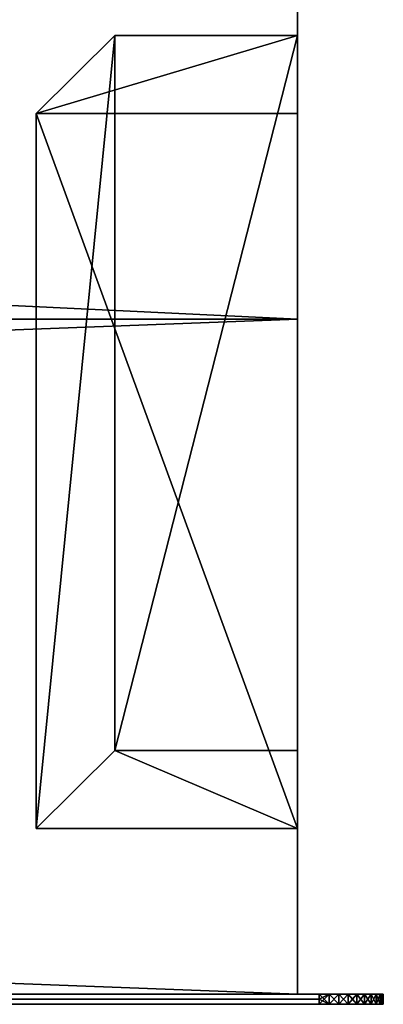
# Model space of a CAD drawing. Header units: inches. Extents: x -26.4 to 26.4, y 0 to 14.
# Tile 38 of 41: x 25.4 to 26.4, y 0 to 2.8. Entities that reach past the tile are written whole.
import ezdxf

# ---------------------------------------------------------------- set-up
doc = ezdxf.new("R2010")
doc.units = ezdxf.units.IN
doc.header["$LTSCALE"] = 65.185185
doc.header["$MEASUREMENT"] = 0
for name, color, linetype in [('1', 7, 'CONTINUOUS'), ('10', 7, 'CONTINUOUS'), ('11', 7, 'CONTINUOUS'), ('12', 7, 'CONTINUOUS'), ('13', 7, 'CONTINUOUS'), ('139', 7, 'CONTINUOUS'), ('14', 7, 'CONTINUOUS'), ('140', 7, 'CONTINUOUS'), ('239', 7, 'CONTINUOUS'), ('240', 7, 'CONTINUOUS'), ('241', 7, 'CONTINUOUS'), ('242', 7, 'CONTINUOUS'), ('243', 7, 'CONTINUOUS'), ('4', 7, 'CONTINUOUS'), ('5', 7, 'CONTINUOUS'), ('6', 7, 'CONTINUOUS'), ('7', 7, 'CONTINUOUS'), ('8', 7, 'CONTINUOUS'), ('9', 7, 'CONTINUOUS')]:
    doc.layers.add(name, color=color, linetype=linetype)

msp = doc.modelspace()

# ---------------------------------------------------------------- linework, layer by layer
at = {"layer": '1', "color": 7, "linetype": 'Continuous'}
for points in [[(26.1635, 1.97), (26.1635, 4.5), (26.1635, 4.5, 22.5), (26.1635, 1.97)], [(26.1635, 1.97), (26.1635, 4.5, 22.5), (26.1635, 0.7112, 0.6954), (26.1635, 1.97)], [(26.1635, 4.5, 22.5), (26.1635, 1.97, 22.5), (26.1635, 2.5712, 15.5814), (26.1635, 4.5, 22.5)], [(26.1635, 0.7112, 0.6954), (26.1635, 4.5, 22.5), (26.1635, 2.7988, 15.5494), (26.1635, 0.7112, 0.6954)], [(26.1635, 2.7988, 15.5494), (26.1635, 4.5, 22.5), (26.1635, 2.5712, 15.5814), (26.1635, 2.7988, 15.5494)], [(26.1635, 1.97, 22.5), (26.1635, 0, -0.03), (26.1635, 2.5712, 15.5814), (26.1635, 1.97, 22.5)], [(26.1635, 0, -0.03), (26.1635, 0.4836, 0.7274), (26.1635, 2.5712, 15.5814), (26.1635, 0, -0.03)], [(26.1635, 1.97, -0.03), (26.1635, 1.97), (26.1635, 0, -0.03), (26.1635, 1.97, -0.03)], [(26.1635, 0, -0.03), (26.1635, 1.97), (26.1635, 0.7112, 0.6954), (26.1635, 0, -0.03)], [(26.1635, 0, 22.53), (26.1635, 0, -0.03), (26.1635, 1.97, 22.53), (26.1635, 0, 22.53)], [(26.1635, 1.97, 22.53), (26.1635, 0, -0.03), (26.1635, 1.97, 22.5), (26.1635, 1.97, 22.53)], [(26.1635, 0.4836, 0.7274), (26.1635, 0, -0.03), (26.1635, 0.7112, 0.6954), (26.1635, 0.4836, 0.7274)]]:
    msp.add_3dface(points, dxfattribs=at)
at = {"layer": '10', "color": 7, "linetype": 'Continuous'}
for points in [[(-26.226, 0, -0.5), (26.226, 0, -0.5), (-26.226, -0.015, -0.5), (-26.226, 0, -0.5)], [(26.226, 0, -0.5), (-26.226, -0.03, -0.5), (-26.226, -0.015, -0.5), (26.226, 0, -0.5)], [(-26.226, -0.03, -0.5), (26.226, 0, -0.5), (26.226, -0.015, -0.5), (-26.226, -0.03, -0.5)], [(26.226, -0.03, -0.5), (-26.226, -0.03, -0.5), (26.226, -0.015, -0.5), (26.226, -0.03, -0.5)]]:
    msp.add_3dface(points, dxfattribs=at)
at = {"layer": '11', "color": 7, "linetype": 'Continuous'}
for points in [[(26.1635, 1.97, -0.03), (26.1635, 0, -0.03), (-26.1635, 0, -0.03), (26.1635, 1.97, -0.03)], [(26.1635, 1.97, -0.03), (-26.1635, 0, -0.03), (-26.1635, 1.97, -0.03), (26.1635, 1.97, -0.03)]]:
    msp.add_3dface(points, dxfattribs=at)
at = {"layer": '12', "color": 7, "linetype": 'Continuous'}
for points in [[(26.1635, 1.97), (26.1635, 1.97, -0.03), (-26.1635, 1.97, -0.03), (26.1635, 1.97)], [(26.1635, 1.97), (-26.1635, 1.97, -0.03), (-26.1635, 1.97), (26.1635, 1.97)]]:
    msp.add_3dface(points, dxfattribs=at)
at = {"layer": '13', "color": 7, "linetype": 'Continuous'}
for points in [[(22.7058, 14), (26.1635, 4.5), (-26.1635, 1.97), (22.7058, 14)], [(26.1635, 4.5), (26.1635, 1.97), (-26.1635, 1.97), (26.1635, 4.5)]]:
    msp.add_3dface(points, dxfattribs=at)
at = {"layer": '139', "color": 7, "linetype": 'Continuous'}
for points in [[(26.226, 0, -0.5), (26.2553, 0, -0.4977), (26.226, -0.015, -0.5), (26.226, 0, -0.5)], [(26.2553, 0, -0.4977), (26.2553, -0.03, -0.4977), (26.226, -0.03, -0.5), (26.2553, 0, -0.4977)], [(26.2553, 0, -0.4977), (26.226, -0.03, -0.5), (26.226, -0.015, -0.5), (26.2553, 0, -0.4977)], [(26.2553, 0, -0.4977), (26.2839, 0, -0.4908), (26.2553, -0.03, -0.4977), (26.2553, 0, -0.4977)], [(26.2839, 0, -0.4908), (26.2839, -0.03, -0.4908), (26.2553, -0.03, -0.4977), (26.2839, 0, -0.4908)], [(26.2839, 0, -0.4908), (26.3111, 0, -0.4796), (26.2839, -0.03, -0.4908), (26.2839, 0, -0.4908)], [(26.3111, 0, -0.4796), (26.3111, -0.03, -0.4796), (26.2839, -0.03, -0.4908), (26.3111, 0, -0.4796)], [(26.3111, 0, -0.4796), (26.3362, 0, -0.4642), (26.3111, -0.03, -0.4796), (26.3111, 0, -0.4796)], [(26.3362, 0, -0.4642), (26.3362, -0.03, -0.4642), (26.3111, -0.03, -0.4796), (26.3362, 0, -0.4642)], [(26.3362, 0, -0.4642), (26.3586, 0, -0.4451), (26.3362, -0.03, -0.4642), (26.3362, 0, -0.4642)], [(26.3586, 0, -0.4451), (26.3586, -0.03, -0.4451), (26.3362, -0.03, -0.4642), (26.3586, 0, -0.4451)], [(26.3586, 0, -0.4451), (26.3777, 0, -0.4227), (26.3586, -0.03, -0.4451), (26.3586, 0, -0.4451)], [(26.3777, 0, -0.4227), (26.3777, -0.03, -0.4227), (26.3586, -0.03, -0.4451), (26.3777, 0, -0.4227)], [(26.3777, 0, -0.4227), (26.3931, 0, -0.3976), (26.3777, -0.03, -0.4227), (26.3777, 0, -0.4227)], [(26.3931, 0, -0.3976), (26.3931, -0.03, -0.3976), (26.3777, -0.03, -0.4227), (26.3931, 0, -0.3976)], [(26.3931, 0, -0.3976), (26.4043, 0, -0.3704), (26.3931, -0.03, -0.3976), (26.3931, 0, -0.3976)], [(26.4043, 0, -0.3704), (26.4043, -0.03, -0.3704), (26.3931, -0.03, -0.3976), (26.4043, 0, -0.3704)], [(26.4043, 0, -0.3704), (26.4112, 0, -0.3418), (26.4043, -0.03, -0.3704), (26.4043, 0, -0.3704)], [(26.4112, 0, -0.3418), (26.4112, -0.03, -0.3418), (26.4043, -0.03, -0.3704), (26.4112, 0, -0.3418)], [(26.4112, 0, -0.3418), (26.4135, 0, -0.3125), (26.4112, -0.03, -0.3418), (26.4112, 0, -0.3418)], [(26.4112, -0.03, -0.3418), (26.4135, 0, -0.3125), (26.4135, -0.015, -0.3125), (26.4112, -0.03, -0.3418)], [(26.4135, -0.03, -0.3125), (26.4112, -0.03, -0.3418), (26.4135, -0.015, -0.3125), (26.4135, -0.03, -0.3125)]]:
    msp.add_3dface(points, dxfattribs=at)
at = {"layer": '14', "color": 7, "linetype": 'Continuous'}
for points in [[(26.4135, 0, -0.3125), (26.4135, 0, 22.8125), (26.4135, -0.015, -0.3125), (26.4135, 0, -0.3125)], [(26.4135, 0, 22.8125), (26.4135, -0.03, -0.3125), (26.4135, -0.015, -0.3125), (26.4135, 0, 22.8125)], [(26.4135, -0.03, -0.3125), (26.4135, 0, 22.8125), (26.4135, -0.015, 22.8125), (26.4135, -0.03, -0.3125)], [(26.4135, -0.03, 22.8125), (26.4135, -0.03, -0.3125), (26.4135, -0.015, 22.8125), (26.4135, -0.03, 22.8125)]]:
    msp.add_3dface(points, dxfattribs=at)
at = {"layer": '140', "color": 7, "linetype": 'Continuous'}
for points in [[(26.2553, 0, 22.9977), (26.226, 0, 23), (26.2553, -0.03, 22.9977), (26.2553, 0, 22.9977)], [(26.226, 0, 23), (26.226, -0.015, 23), (26.2553, -0.03, 22.9977), (26.226, 0, 23)], [(26.2839, 0, 22.9908), (26.2553, 0, 22.9977), (26.2839, -0.03, 22.9908), (26.2839, 0, 22.9908)], [(26.2553, 0, 22.9977), (26.2553, -0.03, 22.9977), (26.2839, -0.03, 22.9908), (26.2553, 0, 22.9977)], [(26.3111, 0, 22.9796), (26.2839, 0, 22.9908), (26.3111, -0.03, 22.9796), (26.3111, 0, 22.9796)], [(26.2839, 0, 22.9908), (26.2839, -0.03, 22.9908), (26.3111, -0.03, 22.9796), (26.2839, 0, 22.9908)], [(26.3362, 0, 22.9642), (26.3111, 0, 22.9796), (26.3362, -0.03, 22.9642), (26.3362, 0, 22.9642)], [(26.3111, 0, 22.9796), (26.3111, -0.03, 22.9796), (26.3362, -0.03, 22.9642), (26.3111, 0, 22.9796)], [(26.3586, 0, 22.9451), (26.3362, 0, 22.9642), (26.3586, -0.03, 22.9451), (26.3586, 0, 22.9451)], [(26.3362, 0, 22.9642), (26.3362, -0.03, 22.9642), (26.3586, -0.03, 22.9451), (26.3362, 0, 22.9642)], [(26.3777, 0, 22.9227), (26.3586, 0, 22.9451), (26.3777, -0.03, 22.9227), (26.3777, 0, 22.9227)], [(26.3586, 0, 22.9451), (26.3586, -0.03, 22.9451), (26.3777, -0.03, 22.9227), (26.3586, 0, 22.9451)], [(26.3931, 0, 22.8976), (26.3777, 0, 22.9227), (26.3931, -0.03, 22.8976), (26.3931, 0, 22.8976)], [(26.3777, 0, 22.9227), (26.3777, -0.03, 22.9227), (26.3931, -0.03, 22.8976), (26.3777, 0, 22.9227)], [(26.4043, 0, 22.8704), (26.3931, 0, 22.8976), (26.4043, -0.03, 22.8704), (26.4043, 0, 22.8704)], [(26.3931, 0, 22.8976), (26.3931, -0.03, 22.8976), (26.4043, -0.03, 22.8704), (26.3931, 0, 22.8976)], [(26.4112, 0, 22.8418), (26.4043, 0, 22.8704), (26.4112, -0.03, 22.8418), (26.4112, 0, 22.8418)], [(26.4043, 0, 22.8704), (26.4043, -0.03, 22.8704), (26.4112, -0.03, 22.8418), (26.4043, 0, 22.8704)], [(26.4135, 0, 22.8125), (26.4112, 0, 22.8418), (26.4135, -0.015, 22.8125), (26.4135, 0, 22.8125)], [(26.4112, 0, 22.8418), (26.4112, -0.03, 22.8418), (26.4135, -0.03, 22.8125), (26.4112, 0, 22.8418)], [(26.4112, 0, 22.8418), (26.4135, -0.03, 22.8125), (26.4135, -0.015, 22.8125), (26.4112, 0, 22.8418)], [(26.226, -0.015, 23), (26.226, -0.03, 23), (26.2553, -0.03, 22.9977), (26.226, -0.015, 23)]]:
    msp.add_3dface(points, dxfattribs=at)
at = {"layer": '239', "color": 7, "linetype": 'Continuous'}
for points in [[(25.4, 0.4836, 0.7274), (26.1635, 0.4836, 0.7274), (25.6298, 0.7112, 0.6954), (25.4, 0.4836, 0.7274)], [(26.1635, 0.4836, 0.7274), (26.1635, 0.7112, 0.6954), (25.6298, 0.7112, 0.6954), (26.1635, 0.4836, 0.7274)]]:
    msp.add_3dface(points, dxfattribs=at)
at = {"layer": '240', "color": 7, "linetype": 'Continuous'}
for points in [[(26.1635, 2.7988, 15.5494), (26.1635, 2.5712, 15.5814), (25.4, 2.5712, 15.5814), (26.1635, 2.7988, 15.5494)], [(25.6298, 2.7988, 15.5494), (26.1635, 2.7988, 15.5494), (25.4, 2.5712, 15.5814), (25.6298, 2.7988, 15.5494)]]:
    msp.add_3dface(points, dxfattribs=at)
at = {"layer": '241', "color": 7, "linetype": 'Continuous'}
for points in [[(26.1635, 2.5712, 15.5814), (26.1635, 0.4836, 0.7274), (25.4, 2.5712, 15.5814), (26.1635, 2.5712, 15.5814)], [(26.1635, 0.4836, 0.7274), (25.4, 0.4836, 0.7274), (25.4, 2.5712, 15.5814), (26.1635, 0.4836, 0.7274)]]:
    msp.add_3dface(points, dxfattribs=at)
at = {"layer": '242', "color": 7, "linetype": 'Continuous'}
for points in [[(26.1635, 0.7112, 0.6954), (26.1635, 2.7988, 15.5494), (25.6298, 0.7112, 0.6954), (26.1635, 0.7112, 0.6954)], [(25.6298, 0.7112, 0.6954), (26.1635, 2.7988, 15.5494), (25.6298, 2.7988, 15.5494), (25.6298, 0.7112, 0.6954)]]:
    msp.add_3dface(points, dxfattribs=at)
at = {"layer": '243', "color": 7, "linetype": 'Continuous'}
for points in [[(25.4, 0.4836, 0.7274), (25.6298, 0.7112, 0.6954), (25.6298, 2.7988, 15.5494), (25.4, 0.4836, 0.7274)], [(25.4, 0.4836, 0.7274), (25.6298, 2.7988, 15.5494), (25.4, 2.5712, 15.5814), (25.4, 0.4836, 0.7274)]]:
    msp.add_3dface(points, dxfattribs=at)
at = {"layer": '4', "color": 7, "linetype": 'Continuous'}
for points in [[(26.1635, 1.97, 22.5), (26.1635, 4.5, 22.5), (-26.1635, 4.5, 22.5), (26.1635, 1.97, 22.5)], [(26.1635, 1.97, 22.5), (-26.1635, 4.5, 22.5), (-26.1635, 1.97, 22.5), (26.1635, 1.97, 22.5)]]:
    msp.add_3dface(points, dxfattribs=at)
at = {"layer": '5', "color": 7, "linetype": 'Continuous'}
for points in [[(26.1635, 1.97, 22.53), (26.1635, 1.97, 22.5), (-26.1635, 1.97, 22.5), (26.1635, 1.97, 22.53)], [(26.1635, 1.97, 22.53), (-26.1635, 1.97, 22.5), (-26.1635, 1.97, 22.53), (26.1635, 1.97, 22.53)]]:
    msp.add_3dface(points, dxfattribs=at)
at = {"layer": '6', "color": 7, "linetype": 'Continuous'}
for points in [[(26.1635, 0, 22.53), (26.1635, 1.97, 22.53), (-26.1635, 1.97, 22.53), (26.1635, 0, 22.53)], [(26.1635, 0, 22.53), (-26.1635, 1.97, 22.53), (-26.1635, 0, 22.53), (26.1635, 0, 22.53)]]:
    msp.add_3dface(points, dxfattribs=at)
at = {"layer": '7', "color": 7, "linetype": 'Continuous'}
for points in [[(-26.1635, 0, -0.03), (26.1635, 0, -0.03), (-26.226, 0, -0.5), (-26.1635, 0, -0.03)], [(-26.226, 0, -0.5), (26.1635, 0, -0.03), (26.226, 0, -0.5), (-26.226, 0, -0.5)], [(-26.1635, 0, 22.53), (-26.226, 0, 23), (26.226, 0, 23), (-26.1635, 0, 22.53)], [(26.1635, 0, 22.53), (-26.1635, 0, 22.53), (26.226, 0, 23), (26.1635, 0, 22.53)], [(26.1635, 0, -0.03), (26.1635, 0, 22.53), (26.226, 0, 23), (26.1635, 0, -0.03)], [(26.226, 0, -0.5), (26.1635, 0, -0.03), (26.226, 0, 23), (26.226, 0, -0.5)], [(26.2553, 0, -0.4977), (26.226, 0, -0.5), (26.2553, 0, 22.9977), (26.2553, 0, -0.4977)], [(26.2553, 0, 22.9977), (26.226, 0, -0.5), (26.226, 0, 23), (26.2553, 0, 22.9977)], [(26.2839, 0, -0.4908), (26.2553, 0, -0.4977), (26.2839, 0, 22.9908), (26.2839, 0, -0.4908)], [(26.2839, 0, 22.9908), (26.2553, 0, -0.4977), (26.2553, 0, 22.9977), (26.2839, 0, 22.9908)], [(26.3111, 0, -0.4796), (26.2839, 0, -0.4908), (26.3111, 0, 22.9796), (26.3111, 0, -0.4796)], [(26.3111, 0, 22.9796), (26.2839, 0, -0.4908), (26.2839, 0, 22.9908), (26.3111, 0, 22.9796)], [(26.3362, 0, -0.4642), (26.3111, 0, -0.4796), (26.3362, 0, 22.9642), (26.3362, 0, -0.4642)], [(26.3362, 0, 22.9642), (26.3111, 0, -0.4796), (26.3111, 0, 22.9796), (26.3362, 0, 22.9642)], [(26.3586, 0, -0.4451), (26.3362, 0, -0.4642), (26.3586, 0, 22.9451), (26.3586, 0, -0.4451)], [(26.3586, 0, 22.9451), (26.3362, 0, -0.4642), (26.3362, 0, 22.9642), (26.3586, 0, 22.9451)], [(26.3777, 0, -0.4227), (26.3586, 0, -0.4451), (26.3777, 0, 22.9227), (26.3777, 0, -0.4227)], [(26.3777, 0, 22.9227), (26.3586, 0, -0.4451), (26.3586, 0, 22.9451), (26.3777, 0, 22.9227)], [(26.3931, 0, -0.3976), (26.3777, 0, -0.4227), (26.3931, 0, 22.8976), (26.3931, 0, -0.3976)], [(26.3931, 0, 22.8976), (26.3777, 0, -0.4227), (26.3777, 0, 22.9227), (26.3931, 0, 22.8976)], [(26.4043, 0, -0.3704), (26.3931, 0, -0.3976), (26.4043, 0, 22.8704), (26.4043, 0, -0.3704)], [(26.4043, 0, 22.8704), (26.3931, 0, -0.3976), (26.3931, 0, 22.8976), (26.4043, 0, 22.8704)], [(26.4112, 0, -0.3418), (26.4043, 0, -0.3704), (26.4112, 0, 22.8418), (26.4112, 0, -0.3418)], [(26.4112, 0, 22.8418), (26.4043, 0, -0.3704), (26.4043, 0, 22.8704), (26.4112, 0, 22.8418)], [(26.4135, 0, -0.3125), (26.4112, 0, -0.3418), (26.4135, 0, 22.8125), (26.4135, 0, -0.3125)], [(26.4135, 0, 22.8125), (26.4112, 0, -0.3418), (26.4112, 0, 22.8418), (26.4135, 0, 22.8125)]]:
    msp.add_3dface(points, dxfattribs=at)
at = {"layer": '8', "color": 7, "linetype": 'Continuous'}
for points in [[(26.226, 0, 23), (-26.226, 0, 23), (26.226, -0.015, 23), (26.226, 0, 23)], [(-26.226, 0, 23), (-26.226, -0.015, 23), (26.226, -0.03, 23), (-26.226, 0, 23)], [(26.226, -0.015, 23), (-26.226, 0, 23), (26.226, -0.03, 23), (26.226, -0.015, 23)], [(-26.226, -0.015, 23), (-26.226, -0.03, 23), (26.226, -0.03, 23), (-26.226, -0.015, 23)]]:
    msp.add_3dface(points, dxfattribs=at)
at = {"layer": '9', "color": 7, "linetype": 'Continuous'}
for points in [[(26.226, -0.03, 23), (-26.226, -0.03, 23), (25.3225, -0.03, 22.5), (26.226, -0.03, 23)], [(-26.226, -0.03, -0.5), (26.226, -0.03, -0.5), (-25.3225, -0.03), (-26.226, -0.03, -0.5)], [(-25.3225, -0.03), (26.226, -0.03, -0.5), (25.3225, -0.03), (-25.3225, -0.03)], [(26.226, -0.03, -0.5), (26.226, -0.03, 23), (25.3225, -0.03, 22.5), (26.226, -0.03, -0.5)], [(25.3225, -0.03), (26.226, -0.03, -0.5), (25.3225, -0.03, 22.5), (25.3225, -0.03)], [(26.2553, -0.03, 22.9977), (26.226, -0.03, 23), (26.2553, -0.03, -0.4977), (26.2553, -0.03, 22.9977)], [(26.2553, -0.03, -0.4977), (26.226, -0.03, 23), (26.226, -0.03, -0.5), (26.2553, -0.03, -0.4977)], [(26.2839, -0.03, 22.9908), (26.2553, -0.03, 22.9977), (26.2839, -0.03, -0.4908), (26.2839, -0.03, 22.9908)], [(26.2839, -0.03, -0.4908), (26.2553, -0.03, 22.9977), (26.2553, -0.03, -0.4977), (26.2839, -0.03, -0.4908)], [(26.3111, -0.03, 22.9796), (26.2839, -0.03, 22.9908), (26.3111, -0.03, -0.4796), (26.3111, -0.03, 22.9796)], [(26.3111, -0.03, -0.4796), (26.2839, -0.03, 22.9908), (26.2839, -0.03, -0.4908), (26.3111, -0.03, -0.4796)], [(26.3362, -0.03, 22.9642), (26.3111, -0.03, 22.9796), (26.3362, -0.03, -0.4642), (26.3362, -0.03, 22.9642)], [(26.3362, -0.03, -0.4642), (26.3111, -0.03, 22.9796), (26.3111, -0.03, -0.4796), (26.3362, -0.03, -0.4642)], [(26.3586, -0.03, 22.9451), (26.3362, -0.03, 22.9642), (26.3586, -0.03, -0.4451), (26.3586, -0.03, 22.9451)], [(26.3586, -0.03, -0.4451), (26.3362, -0.03, 22.9642), (26.3362, -0.03, -0.4642), (26.3586, -0.03, -0.4451)], [(26.3777, -0.03, 22.9227), (26.3586, -0.03, 22.9451), (26.3777, -0.03, -0.4227), (26.3777, -0.03, 22.9227)], [(26.3777, -0.03, -0.4227), (26.3586, -0.03, 22.9451), (26.3586, -0.03, -0.4451), (26.3777, -0.03, -0.4227)], [(26.3931, -0.03, 22.8976), (26.3777, -0.03, 22.9227), (26.3931, -0.03, -0.3976), (26.3931, -0.03, 22.8976)], [(26.3931, -0.03, -0.3976), (26.3777, -0.03, 22.9227), (26.3777, -0.03, -0.4227), (26.3931, -0.03, -0.3976)], [(26.4043, -0.03, 22.8704), (26.3931, -0.03, 22.8976), (26.4043, -0.03, -0.3704), (26.4043, -0.03, 22.8704)], [(26.4043, -0.03, -0.3704), (26.3931, -0.03, 22.8976), (26.3931, -0.03, -0.3976), (26.4043, -0.03, -0.3704)], [(26.4112, -0.03, 22.8418), (26.4043, -0.03, 22.8704), (26.4112, -0.03, -0.3418), (26.4112, -0.03, 22.8418)], [(26.4112, -0.03, -0.3418), (26.4043, -0.03, 22.8704), (26.4043, -0.03, -0.3704), (26.4112, -0.03, -0.3418)], [(26.4135, -0.03, 22.8125), (26.4112, -0.03, 22.8418), (26.4135, -0.03, -0.3125), (26.4135, -0.03, 22.8125)], [(26.4135, -0.03, -0.3125), (26.4112, -0.03, 22.8418), (26.4112, -0.03, -0.3418), (26.4135, -0.03, -0.3125)]]:
    msp.add_3dface(points, dxfattribs=at)

doc.saveas('drawing.dxf')
